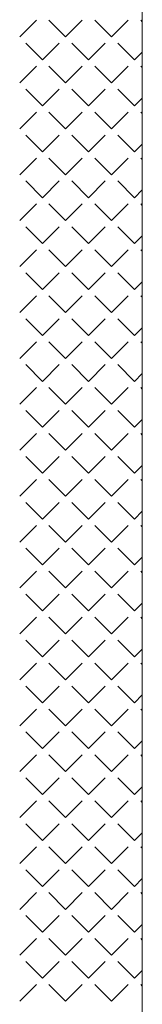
# Model space of a CAD drawing. Header units: millimetres. Extents: x -23540 to 53212, y -37964 to 41185.
# Tile 195 of 203: x 18523 to 18575, y -30813 to -30390. Entities that reach past the tile are written whole.
import ezdxf

# ---------------------------------------------------------------- set-up
doc = ezdxf.new("R2010")
doc.units = ezdxf.units.MM
doc.layers.get('0').update_dxf_attribs({"lineweight": 18})

msp = doc.modelspace()

# ---------------------------------------------------------------- linework, layer by layer
at = {"color": 251, "true_color": 0x636466}
msp.add_line((18575.36, -31300.46), (18575.36, -30145.1), dxfattribs=at)
at = {"color": 251, "linetype": 'Continuous', "lineweight": 20, "true_color": 0x636466}
for p, q in [((18522.57, -30397.11), (18529.75, -30389.93)), ((18542.32, -30397.11), (18535.14, -30389.93)), ((18542.32, -30397.11), (18549.51, -30389.93)), ((18562.08, -30397.11), (18554.89, -30389.93)), ((18562.08, -30397.11), (18569.26, -30389.93)), ((18575.27, -30390.54), (18574.65, -30389.93)), ((18532.44, -30406.99), (18525.26, -30399.81)), ((18532.44, -30406.99), (18539.63, -30399.81)), ((18552.2, -30406.99), (18545.02, -30399.81)), ((18552.2, -30406.99), (18559.38, -30399.81)), ((18571.96, -30406.99), (18564.77, -30399.81)), ((18571.96, -30406.99), (18575.27, -30403.68)), ((18522.57, -30416.87), (18529.75, -30409.68)), ((18542.32, -30416.87), (18535.14, -30409.68)), ((18542.32, -30416.87), (18549.51, -30409.68)), ((18562.08, -30416.87), (18554.89, -30409.68)), ((18562.08, -30416.87), (18569.26, -30409.68)), ((18575.27, -30410.3), (18574.65, -30409.68)), ((18532.44, -30426.75), (18525.26, -30419.56)), ((18532.44, -30426.75), (18539.63, -30419.56)), ((18552.2, -30426.75), (18545.02, -30419.56)), ((18552.2, -30426.75), (18559.38, -30419.56)), ((18571.96, -30426.75), (18564.77, -30419.56)), ((18571.96, -30426.75), (18575.27, -30423.43)), ((18522.57, -30436.63), (18529.75, -30429.44)), ((18542.32, -30436.63), (18535.14, -30429.44)), ((18542.32, -30436.63), (18549.51, -30429.44)), ((18562.08, -30436.63), (18554.89, -30429.44)), ((18562.08, -30436.63), (18569.26, -30429.44)), ((18575.27, -30430.06), (18574.65, -30429.44)), ((18532.44, -30446.5), (18525.26, -30439.32)), ((18532.44, -30446.5), (18539.63, -30439.32)), ((18552.2, -30446.5), (18545.02, -30439.32)), ((18552.2, -30446.5), (18559.38, -30439.32)), ((18571.96, -30446.5), (18564.77, -30439.32)), ((18571.96, -30446.5), (18575.27, -30443.19)), ((18522.57, -30456.38), (18529.75, -30449.2)), ((18542.32, -30456.38), (18535.14, -30449.2)), ((18542.32, -30456.38), (18549.51, -30449.2)), ((18562.08, -30456.38), (18554.89, -30449.2)), ((18562.08, -30456.38), (18569.26, -30449.2)), ((18575.27, -30449.82), (18574.65, -30449.2)), ((18532.44, -30466.26), (18525.26, -30459.08)), ((18532.44, -30466.26), (18539.63, -30459.08)), ((18552.2, -30466.26), (18545.02, -30459.08)), ((18552.2, -30466.26), (18559.38, -30459.08)), ((18571.96, -30466.26), (18564.77, -30459.08)), ((18571.96, -30466.26), (18575.28, -30462.94)), ((18522.57, -30476.14), (18529.75, -30468.95)), ((18542.32, -30476.14), (18535.14, -30468.95)), ((18542.32, -30476.14), (18549.51, -30468.95)), ((18562.08, -30476.14), (18554.89, -30468.95)), ((18562.08, -30476.14), (18569.26, -30468.95)), ((18575.28, -30469.58), (18574.65, -30468.95)), ((18532.44, -30486.02), (18525.26, -30478.83)), ((18532.44, -30486.02), (18539.63, -30478.83)), ((18552.2, -30486.02), (18545.02, -30478.83)), ((18552.2, -30486.02), (18559.38, -30478.83)), ((18571.96, -30486.02), (18564.77, -30478.83)), ((18571.96, -30486.02), (18575.28, -30482.69)), ((18522.57, -30495.9), (18529.75, -30488.71)), ((18542.32, -30495.9), (18535.14, -30488.71)), ((18542.32, -30495.9), (18549.51, -30488.71)), ((18562.08, -30495.9), (18554.89, -30488.71)), ((18562.08, -30495.9), (18569.26, -30488.71)), ((18575.28, -30489.34), (18574.65, -30488.71)), ((18532.44, -30505.77), (18525.26, -30498.59)), ((18532.44, -30505.77), (18539.63, -30498.59)), ((18552.2, -30505.77), (18545.02, -30498.59)), ((18552.2, -30505.77), (18559.38, -30498.59)), ((18571.96, -30505.77), (18564.77, -30498.59)), ((18571.96, -30505.77), (18575.28, -30502.45)), ((18522.57, -30515.65), (18529.75, -30508.47)), ((18542.32, -30515.65), (18535.14, -30508.47)), ((18542.32, -30515.65), (18549.51, -30508.47)), ((18562.08, -30515.65), (18554.89, -30508.47)), ((18562.08, -30515.65), (18569.26, -30508.47)), ((18575.28, -30509.1), (18574.65, -30508.47)), ((18532.44, -30525.53), (18525.26, -30518.35)), ((18532.44, -30525.53), (18539.63, -30518.35)), ((18552.2, -30525.53), (18545.02, -30518.35)), ((18552.2, -30525.53), (18559.38, -30518.35)), ((18571.96, -30525.53), (18564.77, -30518.35)), ((18571.96, -30525.53), (18575.28, -30522.2)), ((18522.57, -30535.41), (18529.75, -30528.22)), ((18542.32, -30535.41), (18535.14, -30528.22)), ((18542.32, -30535.41), (18549.51, -30528.22)), ((18562.08, -30535.41), (18554.89, -30528.22)), ((18562.08, -30535.41), (18569.26, -30528.22)), ((18575.28, -30528.86), (18574.65, -30528.22)), ((18532.44, -30545.29), (18525.26, -30538.1)), ((18532.44, -30545.29), (18539.63, -30538.1)), ((18552.2, -30545.29), (18545.02, -30538.1)), ((18552.2, -30545.29), (18559.38, -30538.1)), ((18571.96, -30545.29), (18564.77, -30538.1)), ((18571.96, -30545.29), (18575.29, -30541.96)), ((18522.57, -30555.16), (18529.75, -30547.98)), ((18542.32, -30555.16), (18535.14, -30547.98)), ((18542.32, -30555.16), (18549.51, -30547.98)), ((18562.08, -30555.16), (18554.89, -30547.98)), ((18562.08, -30555.16), (18569.26, -30547.98)), ((18575.29, -30548.62), (18574.65, -30547.98)), ((18532.44, -30565.04), (18525.26, -30557.86)), ((18532.44, -30565.04), (18539.63, -30557.86)), ((18552.2, -30565.04), (18545.02, -30557.86)), ((18552.2, -30565.04), (18559.38, -30557.86)), ((18571.96, -30565.04), (18564.77, -30557.86)), ((18571.96, -30565.04), (18575.29, -30561.71)), ((18522.57, -30574.92), (18529.75, -30567.74)), ((18542.32, -30574.92), (18535.14, -30567.74)), ((18542.32, -30574.92), (18549.51, -30567.74)), ((18562.08, -30574.92), (18554.89, -30567.74)), ((18562.08, -30574.92), (18569.26, -30567.74)), ((18575.29, -30568.38), (18574.65, -30567.74)), ((18532.44, -30584.8), (18525.26, -30577.62)), ((18532.44, -30584.8), (18539.63, -30577.62)), ((18552.2, -30584.8), (18545.02, -30577.62)), ((18552.2, -30584.8), (18559.38, -30577.62)), ((18571.96, -30584.8), (18564.77, -30577.62)), ((18571.96, -30584.8), (18575.29, -30581.47)), ((18522.57, -30594.68), (18529.75, -30587.49)), ((18542.32, -30594.68), (18535.14, -30587.49)), ((18542.32, -30594.68), (18549.51, -30587.49)), ((18562.08, -30594.68), (18554.89, -30587.49)), ((18562.08, -30594.68), (18569.26, -30587.49)), ((18575.29, -30588.13), (18574.65, -30587.49)), ((18532.44, -30604.56), (18525.26, -30597.37)), ((18532.44, -30604.56), (18539.63, -30597.37)), ((18552.2, -30604.56), (18545.02, -30597.37)), ((18552.2, -30604.56), (18559.38, -30597.37)), ((18571.96, -30604.56), (18564.77, -30597.37)), ((18571.96, -30604.56), (18575.29, -30601.22)), ((18522.57, -30614.43), (18529.75, -30607.25)), ((18542.32, -30614.43), (18535.14, -30607.25)), ((18542.32, -30614.43), (18549.51, -30607.25)), ((18562.08, -30614.43), (18554.89, -30607.25)), ((18562.08, -30614.43), (18569.26, -30607.25)), ((18575.3, -30607.89), (18574.65, -30607.25)), ((18532.44, -30624.31), (18525.26, -30617.13)), ((18532.44, -30624.31), (18539.63, -30617.13)), ((18552.2, -30624.31), (18545.02, -30617.13)), ((18552.2, -30624.31), (18559.38, -30617.13)), ((18571.96, -30624.31), (18564.77, -30617.13)), ((18571.96, -30624.31), (18575.3, -30620.97)), ((18522.57, -30634.19), (18529.75, -30627.01)), ((18542.32, -30634.19), (18535.14, -30627.01)), ((18542.32, -30634.19), (18549.51, -30627.01)), ((18562.08, -30634.19), (18554.89, -30627.01)), ((18562.08, -30634.19), (18569.26, -30627.01)), ((18575.3, -30627.65), (18574.65, -30627.01)), ((18532.44, -30644.07), (18525.26, -30636.89)), ((18532.44, -30644.07), (18539.63, -30636.89)), ((18552.2, -30644.07), (18545.02, -30636.89)), ((18552.2, -30644.07), (18559.38, -30636.89)), ((18571.96, -30644.07), (18564.77, -30636.89)), ((18571.96, -30644.07), (18575.3, -30640.73)), ((18522.57, -30653.95), (18529.75, -30646.76)), ((18542.32, -30653.95), (18535.14, -30646.76)), ((18542.32, -30653.95), (18549.51, -30646.76)), ((18562.08, -30653.95), (18554.89, -30646.76)), ((18562.08, -30653.95), (18569.26, -30646.76)), ((18575.3, -30647.41), (18574.65, -30646.76)), ((18532.44, -30663.83), (18525.26, -30656.64)), ((18532.44, -30663.83), (18539.63, -30656.64)), ((18552.2, -30663.83), (18545.02, -30656.64)), ((18552.2, -30663.83), (18559.38, -30656.64)), ((18571.96, -30663.83), (18564.77, -30656.64)), ((18571.96, -30663.83), (18575.3, -30660.48)), ((18522.57, -30673.7), (18529.75, -30666.52)), ((18542.32, -30673.7), (18535.14, -30666.52)), ((18542.32, -30673.7), (18549.51, -30666.52)), ((18562.08, -30673.7), (18554.89, -30666.52)), ((18562.08, -30673.7), (18569.26, -30666.52)), ((18575.3, -30667.17), (18574.65, -30666.52)), ((18532.44, -30683.58), (18525.26, -30676.4)), ((18532.44, -30683.58), (18539.63, -30676.4)), ((18552.2, -30683.58), (18545.02, -30676.4)), ((18552.2, -30683.58), (18559.38, -30676.4)), ((18571.96, -30683.58), (18564.77, -30676.4)), ((18571.96, -30683.58), (18575.3, -30680.24)), ((18522.57, -30693.46), (18529.75, -30686.28)), ((18542.32, -30693.46), (18535.14, -30686.28)), ((18542.32, -30693.46), (18549.51, -30686.28)), ((18562.08, -30693.46), (18554.89, -30686.28)), ((18562.08, -30693.46), (18569.26, -30686.28)), ((18575.31, -30686.93), (18574.65, -30686.28)), ((18532.44, -30703.34), (18525.26, -30696.15)), ((18532.44, -30703.34), (18539.63, -30696.15)), ((18552.2, -30703.34), (18545.02, -30696.15)), ((18552.2, -30703.34), (18559.38, -30696.15)), ((18571.96, -30703.34), (18564.77, -30696.15)), ((18571.96, -30703.34), (18575.31, -30699.99)), ((18522.57, -30713.22), (18529.75, -30706.03)), ((18542.32, -30713.22), (18535.14, -30706.03)), ((18542.32, -30713.22), (18549.51, -30706.03)), ((18562.08, -30713.22), (18554.89, -30706.03)), ((18562.08, -30713.22), (18569.26, -30706.03)), ((18575.31, -30706.69), (18574.65, -30706.03)), ((18532.44, -30723.1), (18525.26, -30715.91)), ((18532.44, -30723.1), (18539.63, -30715.91)), ((18552.2, -30723.1), (18545.02, -30715.91)), ((18552.2, -30723.1), (18559.38, -30715.91)), ((18571.96, -30723.1), (18564.77, -30715.91)), ((18571.96, -30723.1), (18575.31, -30719.74)), ((18522.57, -30732.97), (18529.75, -30725.79)), ((18542.32, -30732.97), (18535.14, -30725.79)), ((18542.32, -30732.97), (18549.51, -30725.79)), ((18562.08, -30732.97), (18554.89, -30725.79)), ((18562.08, -30732.97), (18569.26, -30725.79)), ((18575.31, -30726.45), (18574.65, -30725.79)), ((18532.44, -30742.85), (18525.26, -30735.67)), ((18532.44, -30742.85), (18539.63, -30735.67)), ((18552.2, -30742.85), (18545.02, -30735.67)), ((18552.2, -30742.85), (18559.38, -30735.67)), ((18571.96, -30742.85), (18564.77, -30735.67)), ((18571.96, -30742.85), (18575.31, -30739.5)), ((18522.57, -30752.73), (18529.75, -30745.55)), ((18542.32, -30752.73), (18535.14, -30745.55)), ((18542.32, -30752.73), (18549.51, -30745.55)), ((18562.08, -30752.73), (18554.89, -30745.55)), ((18562.08, -30752.73), (18569.26, -30745.55)), ((18575.31, -30746.21), (18574.65, -30745.55)), ((18532.44, -30762.61), (18525.26, -30755.42)), ((18532.44, -30762.61), (18539.63, -30755.42)), ((18552.2, -30762.61), (18545.02, -30755.42)), ((18552.2, -30762.61), (18559.38, -30755.42)), ((18571.96, -30762.61), (18564.77, -30755.42)), ((18571.96, -30762.61), (18575.31, -30759.25)), ((18522.57, -30772.49), (18529.75, -30765.3)), ((18542.32, -30772.49), (18535.14, -30765.3)), ((18542.32, -30772.49), (18549.51, -30765.3)), ((18562.08, -30772.49), (18554.89, -30765.3)), ((18562.08, -30772.49), (18569.26, -30765.3)), ((18575.32, -30765.97), (18574.65, -30765.3)), ((18532.44, -30782.37), (18525.26, -30775.18)), ((18532.44, -30782.37), (18539.63, -30775.18)), ((18552.2, -30782.37), (18545.02, -30775.18)), ((18552.2, -30782.37), (18559.38, -30775.18)), ((18571.96, -30782.37), (18564.77, -30775.18)), ((18571.96, -30782.37), (18575.32, -30779.01)), ((18522.57, -30792.24), (18529.75, -30785.06)), ((18542.32, -30792.24), (18535.14, -30785.06)), ((18542.32, -30792.24), (18549.51, -30785.06)), ((18562.08, -30792.24), (18554.89, -30785.06)), ((18562.08, -30792.24), (18569.26, -30785.06)), ((18575.32, -30785.73), (18574.65, -30785.06)), ((18532.44, -30802.12), (18525.26, -30794.94)), ((18532.44, -30802.12), (18539.63, -30794.94)), ((18552.2, -30802.12), (18545.02, -30794.94)), ((18552.2, -30802.12), (18559.38, -30794.94)), ((18571.96, -30802.12), (18564.77, -30794.94)), ((18571.96, -30802.12), (18575.32, -30798.76)), ((18522.57, -30812), (18529.75, -30804.82)), ((18542.32, -30812), (18535.14, -30804.82)), ((18542.32, -30812), (18549.51, -30804.82)), ((18562.08, -30812), (18554.89, -30804.82)), ((18562.08, -30812), (18569.26, -30804.82)), ((18575.32, -30805.49), (18574.65, -30804.82))]:
    msp.add_line(p, q, dxfattribs=at)

doc.saveas('drawing.dxf')
